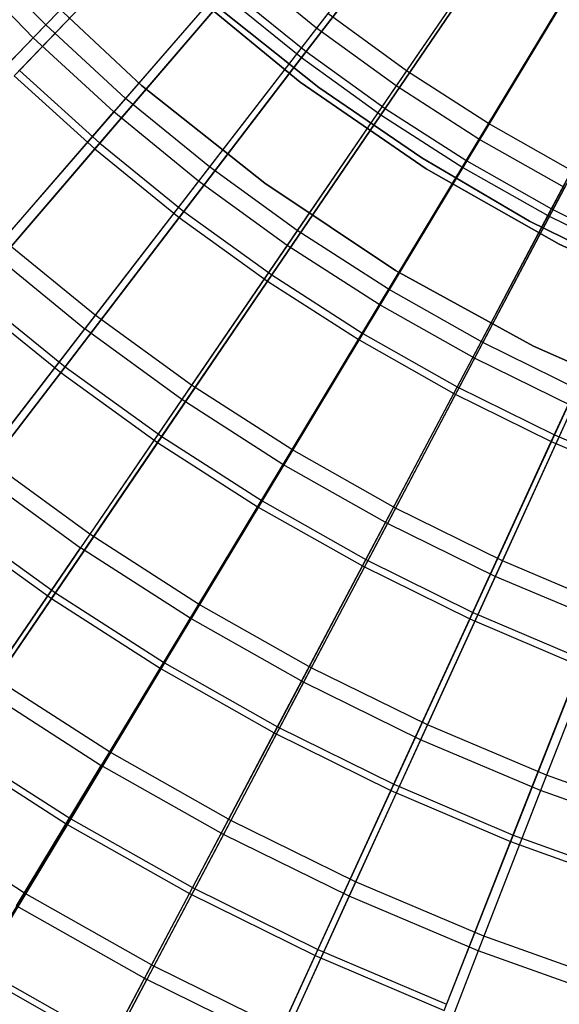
# Model space of a CAD drawing. Extents: x 0.1 to 12.1, y -6 to 6.
# Tile 43 of 256: x 4.1 to 4.9, y -3.4 to -2. Entities that reach past the tile are written whole.
import ezdxf

# ---------------------------------------------------------------- set-up
doc = ezdxf.new("R2010")
doc.units = 0
doc.header["$LTSCALE"] = 2.54
doc.layers.get('0').update_dxf_attribs({"linetype": 'CONTINUOUS'})

# ---------------------------------------------------------------- blocks, each defined once
blk = doc.blocks.new('DROPS_COLOR_B-11195_STL')
at = {"color": 0}
for p, q in [((4.6973, -1.7671, 13.0318), (4.5195, -1.9977, 12.8848)), ((4.6973, -1.7671, 13.0318), (4.5195, -1.9977, 12.8848)), ((4.3206, -1.7898, 2.4874), (4.123, -1.9931, 2.6488)), ((4.3206, -1.7898, 2.4874), (4.123, -1.9931, 2.6488)), ((4.1048, -2.0118, 12.722), (4.3018, -1.8091, 12.8848)), ((4.1048, -2.0118, 12.722), (4.3018, -1.8091, 12.8848)), ((4.816, -1.8192, 2.3419), (4.6513, -2.0602, 2.4874)), ((4.816, -1.8192, 2.3419), (4.6513, -2.0602, 2.4874)), ((4.8004, -1.842, 13.0318), (4.6361, -2.0824, 12.8848)), ((4.8004, -1.842, 13.0318), (4.6361, -2.0824, 12.8848)), ((4.123, -1.9931, 2.6488), (4.0124, -1.8793, 2.6488)), ((4.123, -1.9931, 2.6488), (4.0124, -1.8793, 2.6488)), ((4.4256, -1.8862, 2.4874), (4.2399, -2.1005, 2.6488)), ((4.4256, -1.8862, 2.4874), (4.2399, -2.1005, 2.6488)), ((4.9219, -1.8873, 2.3419), (4.7712, -2.1373, 2.4874)), ((4.9219, -1.8873, 2.3419), (4.7712, -2.1373, 2.4874)), ((4.1048, -2.0118, 12.722), (3.9932, -1.8969, 12.722)), ((4.1048, -2.0118, 12.722), (3.9932, -1.8969, 12.722)), ((4.408, -1.9065, 12.8848), (4.2229, -2.1201, 12.722)), ((4.408, -1.9065, 12.8848), (4.2229, -2.1201, 12.722)), ((4.5195, -1.9977, 12.8848), (4.408, -1.9065, 12.8848)), ((4.5195, -1.9977, 12.8848), (4.408, -1.9065, 12.8848)), ((4.9077, -1.9109, 13.0318), (4.7573, -2.1603, 12.8848)), ((4.9077, -1.9109, 13.0318), (4.7573, -2.1603, 12.8848)), ((4.0952, -1.9241, 171.7), (4.2631, -2.0817, 171.7)), ((4.2631, -2.0817, 164.1), (4.0952, -1.9241, 164.1)), ((4.0952, -1.9241, 171.7), (4.2631, -2.0817, 171.7)), ((4.2631, -2.0817, 164.1), (4.0952, -1.9241, 164.1)), ((4.4958, -2.0768, 171.7), (4.323, -1.9347, 171.7)), ((4.323, -1.9347, 164.1), (4.4958, -2.0768, 164.1)), ((4.323, -1.9347, 164.1), (4.4958, -2.0768, 164.1)), ((4.4958, -2.0768, 171.7), (4.323, -1.9347, 171.7)), ((4.3797, -1.9709, 164.4), (4.5229, -2.0846, 164.4)), ((4.5229, -2.0846, 164.3), (4.3797, -1.9709, 164.3)), ((4.3797, -1.9709, 164.4), (4.5229, -2.0846, 164.4)), ((4.5229, -2.0846, 164.3), (4.3797, -1.9709, 164.3)), ((4.5359, -1.9764, 2.4874), (4.3628, -2.2009, 2.6488)), ((4.5359, -1.9764, 2.4874), (4.3628, -2.2009, 2.6488)), ((4.6513, -2.0602, 2.4874), (4.5359, -1.9764, 2.4874)), ((4.6513, -2.0602, 2.4874), (4.5359, -1.9764, 2.4874)), ((4.123, -1.9931, 2.6488), (3.932, -2.1897, 2.8256)), ((4.123, -1.9931, 2.6488), (3.932, -2.1897, 2.8256)), ((4.2399, -2.1005, 2.6488), (4.123, -1.9931, 2.6488)), ((4.2399, -2.1005, 2.6488), (4.123, -1.9931, 2.6488)), ((4.5195, -1.9977, 12.8848), (4.3469, -2.2216, 12.722)), ((4.5195, -1.9977, 12.8848), (4.3469, -2.2216, 12.722)), ((4.6361, -2.0824, 12.8848), (4.5195, -1.9977, 12.8848)), ((4.6361, -2.0824, 12.8848), (4.5195, -1.9977, 12.8848)), ((4.1048, -2.0118, 12.722), (3.9144, -2.2077, 12.5437)), ((4.1048, -2.0118, 12.722), (3.9144, -2.2077, 12.5437)), ((4.1048, -2.0118, 12.722), (4.2229, -2.1201, 12.722)), ((4.1048, -2.0118, 12.722), (4.2229, -2.1201, 12.722)), ((4.6513, -2.0602, 2.4874), (4.4912, -2.2942, 2.6488)), ((4.6513, -2.0602, 2.4874), (4.4912, -2.2942, 2.6488)), ((4.7712, -2.1373, 2.4874), (4.6513, -2.0602, 2.4874)), ((4.7712, -2.1373, 2.4874), (4.6513, -2.0602, 2.4874)), ((4.2631, -2.0817, 171.7), (4.4436, -2.2248, 171.7)), ((4.4436, -2.2248, 164.1), (4.2631, -2.0817, 164.1)), ((4.2631, -2.0817, 171.7), (4.4436, -2.2248, 171.7)), ((4.2631, -2.0817, 171.7), (4.2631, -2.0817, 164.1)), ((4.4436, -2.2248, 164.1), (4.2631, -2.0817, 164.1)), ((4.2631, -2.0817, 171.7), (4.2631, -2.0817, 164.1)), ((4.6361, -2.0824, 12.8848), (4.4765, -2.3157, 12.722)), ((4.6361, -2.0824, 12.8848), (4.4765, -2.3157, 12.722)), ((4.6801, -2.2036, 171.7), (4.4958, -2.0768, 171.7)), ((4.4958, -2.0768, 164.1), (4.6801, -2.2036, 164.1)), ((4.4958, -2.0768, 164.1), (4.6801, -2.2036, 164.1)), ((4.4958, -2.0768, 164.1), (4.4958, -2.0768, 171.7)), ((4.6801, -2.2036, 171.7), (4.4958, -2.0768, 171.7)), ((4.4958, -2.0768, 164.1), (4.4958, -2.0768, 171.7)), ((4.5229, -2.0846, 164.4), (4.6738, -2.1878, 164.4)), ((4.6738, -2.1878, 164.3), (4.5229, -2.0846, 164.3)), ((4.5229, -2.0846, 164.4), (4.6738, -2.1878, 164.4)), ((4.5229, -2.0846, 164.4), (4.5229, -2.0846, 164.3)), ((4.6738, -2.1878, 164.3), (4.5229, -2.0846, 164.3)), ((4.5229, -2.0846, 164.4), (4.5229, -2.0846, 164.3)), ((4.7573, -2.1603, 12.8848), (4.6361, -2.0824, 12.8848)), ((4.7573, -2.1603, 12.8848), (4.6361, -2.0824, 12.8848)), ((4.2399, -2.1005, 2.6488), (4.0604, -2.3076, 2.8256)), ((4.2399, -2.1005, 2.6488), (4.0604, -2.3076, 2.8256)), ((4.3628, -2.2009, 2.6488), (4.2399, -2.1005, 2.6488)), ((4.3628, -2.2009, 2.6488), (4.2399, -2.1005, 2.6488)), ((4.044, -2.3266, 12.5437), (4.2229, -2.1201, 12.722)), ((4.044, -2.3266, 12.5437), (4.2229, -2.1201, 12.722)), ((4.3469, -2.2216, 12.722), (4.2229, -2.1201, 12.722)), ((4.3469, -2.2216, 12.722), (4.2229, -2.1201, 12.722)), ((4.7712, -2.1373, 2.4874), (4.6248, -2.38, 2.6488)), ((4.7712, -2.1373, 2.4874), (4.6248, -2.38, 2.6488)), ((4.8953, -2.2074, 2.4874), (4.7712, -2.1373, 2.4874)), ((4.8953, -2.2074, 2.4874), (4.7712, -2.1373, 2.4874)), ((4.7573, -2.1603, 12.8848), (4.6113, -2.4024, 12.722)), ((4.7573, -2.1603, 12.8848), (4.6113, -2.4024, 12.722)), ((4.8827, -2.2312, 12.8848), (4.7573, -2.1603, 12.8848)), ((4.8827, -2.2312, 12.8848), (4.7573, -2.1603, 12.8848)), ((4.6738, -2.1878, 164.4), (4.8315, -2.2801, 164.4)), ((4.8315, -2.2801, 164.3), (4.6738, -2.1878, 164.3)), ((4.6738, -2.1878, 164.4), (4.8315, -2.2801, 164.4)), ((4.6738, -2.1878, 164.4), (4.6738, -2.1878, 164.3)), ((4.8315, -2.2801, 164.3), (4.6738, -2.1878, 164.3)), ((4.6738, -2.1878, 164.4), (4.6738, -2.1878, 164.3)), ((4.3628, -2.2009, 2.6488), (4.1954, -2.418, 2.8256)), ((4.3628, -2.2009, 2.6488), (4.1954, -2.418, 2.8256)), ((4.4912, -2.2942, 2.6488), (4.3628, -2.2009, 2.6488)), ((4.4912, -2.2942, 2.6488), (4.3628, -2.2009, 2.6488)), ((4.8746, -2.3141, 171.7), (4.6801, -2.2036, 171.7)), ((4.6801, -2.2036, 164.1), (4.8746, -2.3141, 164.1)), ((4.6801, -2.2036, 164.1), (4.8746, -2.3141, 164.1)), ((4.6801, -2.2036, 164.1), (4.6801, -2.2036, 171.7)), ((4.8746, -2.3141, 171.7), (4.6801, -2.2036, 171.7)), ((4.6801, -2.2036, 164.1), (4.6801, -2.2036, 171.7)), ((4.8953, -2.2074, 2.4874), (4.763, -2.4581, 2.6488)), ((4.8953, -2.2074, 2.4874), (4.763, -2.4581, 2.6488)), ((4.3469, -2.2216, 12.722), (4.1801, -2.4379, 12.5437)), ((4.3469, -2.2216, 12.722), (4.1801, -2.4379, 12.5437)), ((4.4765, -2.3157, 12.722), (4.3469, -2.2216, 12.722)), ((4.4765, -2.3157, 12.722), (4.3469, -2.2216, 12.722)), ((4.4436, -2.2248, 171.7), (4.6354, -2.3523, 171.7)), ((4.6354, -2.3523, 164.1), (4.4436, -2.2248, 164.1)), ((4.4436, -2.2248, 171.7), (4.6354, -2.3523, 171.7)), ((4.4436, -2.2248, 171.7), (4.4436, -2.2248, 164.1)), ((4.6354, -2.3523, 164.1), (4.4436, -2.2248, 164.1)), ((4.4436, -2.2248, 171.7), (4.4436, -2.2248, 164.1)), ((4.8827, -2.2312, 12.8848), (4.7508, -2.4811, 12.722)), ((4.8827, -2.2312, 12.8848), (4.7508, -2.4811, 12.722)), ((4.8315, -2.2801, 164.4), (4.9954, -2.3611, 164.4)), ((4.9954, -2.3611, 164.3), (4.8315, -2.2801, 164.3)), ((4.8315, -2.2801, 164.4), (4.9954, -2.3611, 164.4)), ((4.8315, -2.2801, 164.4), (4.8315, -2.2801, 164.3)), ((4.9954, -2.3611, 164.3), (4.8315, -2.2801, 164.3)), ((4.8315, -2.2801, 164.4), (4.8315, -2.2801, 164.3)), ((4.4912, -2.2942, 2.6488), (4.3365, -2.5205, 2.8256)), ((4.4912, -2.2942, 2.6488), (4.3365, -2.5205, 2.8256)), ((4.6248, -2.38, 2.6488), (4.4912, -2.2942, 2.6488)), ((4.6248, -2.38, 2.6488), (4.4912, -2.2942, 2.6488)), ((4.1954, -2.418, 2.8256), (4.0604, -2.3076, 2.8256)), ((4.1954, -2.418, 2.8256), (4.0604, -2.3076, 2.8256)), ((4.4765, -2.3157, 12.722), (4.3223, -2.5413, 12.5437)), ((4.4765, -2.3157, 12.722), (4.3223, -2.5413, 12.5437)), ((4.6113, -2.4024, 12.722), (4.4765, -2.3157, 12.722)), ((4.6113, -2.4024, 12.722), (4.4765, -2.3157, 12.722)), ((5.078, -2.4074, 171.7), (4.8746, -2.3141, 171.7)), ((4.8746, -2.3141, 164.1), (5.078, -2.4074, 164.1)), ((4.8746, -2.3141, 164.1), (5.078, -2.4074, 164.1)), ((4.8746, -2.3141, 164.1), (4.8746, -2.3141, 171.7)), ((5.078, -2.4074, 171.7), (4.8746, -2.3141, 171.7)), ((4.8746, -2.3141, 164.1), (4.8746, -2.3141, 171.7)), ((4.044, -2.3266, 12.5437), (4.1801, -2.4379, 12.5437)), ((4.044, -2.3266, 12.5437), (4.1801, -2.4379, 12.5437)), ((4.6354, -2.3523, 171.7), (4.8373, -2.4632, 171.7)), ((4.8373, -2.4632, 164.1), (4.6354, -2.3523, 164.1)), ((4.6354, -2.3523, 171.7), (4.8373, -2.4632, 171.7)), ((4.6354, -2.3523, 171.7), (4.6354, -2.3523, 164.1)), ((4.8373, -2.4632, 164.1), (4.6354, -2.3523, 164.1)), ((4.6354, -2.3523, 171.7), (4.6354, -2.3523, 164.1)), ((4.6248, -2.38, 2.6488), (4.4832, -2.6148, 2.8256)), ((4.6248, -2.38, 2.6488), (4.4832, -2.6148, 2.8256)), ((4.763, -2.4581, 2.6488), (4.6248, -2.38, 2.6488)), ((4.763, -2.4581, 2.6488), (4.6248, -2.38, 2.6488)), ((4.6113, -2.4024, 12.722), (4.4702, -2.6363, 12.5437)), ((4.6113, -2.4024, 12.722), (4.4702, -2.6363, 12.5437)), ((4.7508, -2.4811, 12.722), (4.6113, -2.4024, 12.722)), ((4.7508, -2.4811, 12.722), (4.6113, -2.4024, 12.722)), ((4.1954, -2.418, 2.8256), (4.0343, -2.627, 3.0173)), ((4.1954, -2.418, 2.8256), (4.0343, -2.627, 3.0173)), ((4.3365, -2.5205, 2.8256), (4.1954, -2.418, 2.8256)), ((4.3365, -2.5205, 2.8256), (4.1954, -2.418, 2.8256)), ((4.0195, -2.6461, 12.3507), (4.1801, -2.4379, 12.5437)), ((4.0195, -2.6461, 12.3507), (4.1801, -2.4379, 12.5437)), ((4.3223, -2.5413, 12.5437), (4.1801, -2.4379, 12.5437)), ((4.3223, -2.5413, 12.5437), (4.1801, -2.4379, 12.5437)), ((4.763, -2.4581, 2.6488), (4.6351, -2.7005, 2.8256)), ((4.763, -2.4581, 2.6488), (4.6351, -2.7005, 2.8256)), ((4.9054, -2.5281, 2.6488), (4.763, -2.4581, 2.6488)), ((4.9054, -2.5281, 2.6488), (4.763, -2.4581, 2.6488)), ((4.8373, -2.4632, 171.7), (5.0477, -2.5569, 171.7)), ((5.0477, -2.5569, 164.1), (4.8373, -2.4632, 164.1)), ((4.8373, -2.4632, 171.7), (5.0477, -2.5569, 171.7)), ((4.8373, -2.4632, 171.7), (4.8373, -2.4632, 164.1)), ((5.0477, -2.5569, 164.1), (4.8373, -2.4632, 164.1)), ((4.8373, -2.4632, 171.7), (4.8373, -2.4632, 164.1)), ((4.7508, -2.4811, 12.722), (4.6233, -2.7228, 12.5437)), ((4.7508, -2.4811, 12.722), (4.6233, -2.7228, 12.5437)), ((4.8946, -2.5518, 12.722), (4.7508, -2.4811, 12.722)), ((4.8946, -2.5518, 12.722), (4.7508, -2.4811, 12.722)), ((4.3365, -2.5205, 2.8256), (4.1875, -2.7384, 3.0173)), ((4.3365, -2.5205, 2.8256), (4.1875, -2.7384, 3.0173)), ((4.4832, -2.6148, 2.8256), (4.3365, -2.5205, 2.8256)), ((4.4832, -2.6148, 2.8256), (4.3365, -2.5205, 2.8256)), ((4.9054, -2.5281, 2.6488), (4.7916, -2.7775, 2.8256)), ((4.9054, -2.5281, 2.6488), (4.7916, -2.7775, 2.8256)), ((4.3223, -2.5413, 12.5437), (4.1739, -2.7583, 12.3507)), ((4.3223, -2.5413, 12.5437), (4.1739, -2.7583, 12.3507)), ((4.4702, -2.6363, 12.5437), (4.3223, -2.5413, 12.5437)), ((4.4702, -2.6363, 12.5437), (4.3223, -2.5413, 12.5437)), ((4.8946, -2.5518, 12.722), (4.7811, -2.8004, 12.5437)), ((4.8946, -2.5518, 12.722), (4.7811, -2.8004, 12.5437)), ((4.4832, -2.6148, 2.8256), (4.3469, -2.8408, 3.0173)), ((4.4832, -2.6148, 2.8256), (4.3469, -2.8408, 3.0173)), ((4.6351, -2.7005, 2.8256), (4.4832, -2.6148, 2.8256)), ((4.6351, -2.7005, 2.8256), (4.4832, -2.6148, 2.8256)), ((4.1875, -2.7384, 3.0173), (4.0343, -2.627, 3.0173)), ((4.1875, -2.7384, 3.0173), (4.0343, -2.627, 3.0173)), ((4.4702, -2.6363, 12.5437), (4.3345, -2.8615, 12.3507)), ((4.4702, -2.6363, 12.5437), (4.3345, -2.8615, 12.3507)), ((4.6233, -2.7228, 12.5437), (4.4702, -2.6363, 12.5437)), ((4.6233, -2.7228, 12.5437), (4.4702, -2.6363, 12.5437)), ((4.0195, -2.6461, 12.3507), (4.1739, -2.7583, 12.3507)), ((4.0195, -2.6461, 12.3507), (4.1739, -2.7583, 12.3507)), ((4.6351, -2.7005, 2.8256), (4.5119, -2.934, 3.0173)), ((4.6351, -2.7005, 2.8256), (4.5119, -2.934, 3.0173)), ((4.7916, -2.7775, 2.8256), (4.6351, -2.7005, 2.8256)), ((4.7916, -2.7775, 2.8256), (4.6351, -2.7005, 2.8256)), ((4.6233, -2.7228, 12.5437), (4.5006, -2.9553, 12.3507)), ((4.6233, -2.7228, 12.5437), (4.5006, -2.9553, 12.3507)), ((4.7811, -2.8004, 12.5437), (4.6233, -2.7228, 12.5437)), ((4.7811, -2.8004, 12.5437), (4.6233, -2.7228, 12.5437)), ((4.1875, -2.7384, 3.0173), (4.0448, -2.9472, 3.2233)), ((4.1875, -2.7384, 3.0173), (4.0448, -2.9472, 3.2233)), ((4.3469, -2.8408, 3.0173), (4.1875, -2.7384, 3.0173)), ((4.3469, -2.8408, 3.0173), (4.1875, -2.7384, 3.0173)), ((4.0318, -2.9662, 12.1434), (4.1739, -2.7583, 12.3507)), ((4.0318, -2.9662, 12.1434), (4.1739, -2.7583, 12.3507)), ((4.3345, -2.8615, 12.3507), (4.1739, -2.7583, 12.3507)), ((4.3345, -2.8615, 12.3507), (4.1739, -2.7583, 12.3507)), ((4.7916, -2.7775, 2.8256), (4.6819, -3.0176, 3.0173)), ((4.7916, -2.7775, 2.8256), (4.6819, -3.0176, 3.0173)), ((4.9522, -2.8454, 2.8256), (4.7916, -2.7775, 2.8256)), ((4.9522, -2.8454, 2.8256), (4.7916, -2.7775, 2.8256)), ((4.7811, -2.8004, 12.5437), (4.6719, -3.0395, 12.3507)), ((4.7811, -2.8004, 12.5437), (4.6719, -3.0395, 12.3507)), ((4.9431, -2.8688, 12.5437), (4.7811, -2.8004, 12.5437)), ((4.9431, -2.8688, 12.5437), (4.7811, -2.8004, 12.5437)), ((4.3469, -2.8408, 3.0173), (4.2163, -3.0574, 3.2233)), ((4.3469, -2.8408, 3.0173), (4.2163, -3.0574, 3.2233)), ((4.5119, -2.934, 3.0173), (4.3469, -2.8408, 3.0173)), ((4.5119, -2.934, 3.0173), (4.3469, -2.8408, 3.0173)), ((4.9522, -2.8454, 2.8256), (4.8564, -3.0913, 3.0173)), ((4.9522, -2.8454, 2.8256), (4.8564, -3.0913, 3.0173)), ((4.3345, -2.8615, 12.3507), (4.2044, -3.0772, 12.1434)), ((4.3345, -2.8615, 12.3507), (4.2044, -3.0772, 12.1434)), ((4.5006, -2.9553, 12.3507), (4.3345, -2.8615, 12.3507)), ((4.5006, -2.9553, 12.3507), (4.3345, -2.8615, 12.3507)), ((4.9431, -2.8688, 12.5437), (4.8477, -3.1138, 12.3507)), ((4.9431, -2.8688, 12.5437), (4.8477, -3.1138, 12.3507)), ((4.5119, -2.934, 3.0173), (4.3939, -3.1577, 3.2233)), ((4.5119, -2.934, 3.0173), (4.3939, -3.1577, 3.2233)), ((4.6819, -3.0176, 3.0173), (4.5119, -2.934, 3.0173)), ((4.6819, -3.0176, 3.0173), (4.5119, -2.934, 3.0173)), ((4.2163, -3.0574, 3.2233), (4.0448, -2.9472, 3.2233)), ((4.2163, -3.0574, 3.2233), (4.0448, -2.9472, 3.2233)), ((4.0318, -2.9662, 12.1434), (4.2044, -3.0772, 12.1434)), ((4.0318, -2.9662, 12.1434), (4.2044, -3.0772, 12.1434)), ((4.5006, -2.9553, 12.3507), (4.3831, -3.1781, 12.1434)), ((4.5006, -2.9553, 12.3507), (4.3831, -3.1781, 12.1434)), ((4.6719, -3.0395, 12.3507), (4.5006, -2.9553, 12.3507)), ((4.6719, -3.0395, 12.3507), (4.5006, -2.9553, 12.3507)), ((4.6819, -3.0176, 3.0173), (4.5768, -3.2476, 3.2233)), ((4.6819, -3.0176, 3.0173), (4.5768, -3.2476, 3.2233)), ((4.8564, -3.0913, 3.0173), (4.6819, -3.0176, 3.0173)), ((4.8564, -3.0913, 3.0173), (4.6819, -3.0176, 3.0173)), ((4.6719, -3.0395, 12.3507), (4.5673, -3.2686, 12.1434)), ((4.6719, -3.0395, 12.3507), (4.5673, -3.2686, 12.1434)), ((4.8477, -3.1138, 12.3507), (4.6719, -3.0395, 12.3507)), ((4.8477, -3.1138, 12.3507), (4.6719, -3.0395, 12.3507)), ((4.2163, -3.0574, 3.2233), (4.0918, -3.2639, 3.443)), ((4.2163, -3.0574, 3.2233), (4.0918, -3.2639, 3.443)), ((4.3939, -3.1577, 3.2233), (4.2163, -3.0574, 3.2233)), ((4.3939, -3.1577, 3.2233), (4.2163, -3.0574, 3.2233)), ((4.0804, -3.2827, 11.9225), (4.2044, -3.0772, 12.1434)), ((4.0804, -3.2827, 11.9225), (4.2044, -3.0772, 12.1434)), ((4.3831, -3.1781, 12.1434), (4.2044, -3.0772, 12.1434)), ((4.3831, -3.1781, 12.1434), (4.2044, -3.0772, 12.1434)), ((4.8564, -3.0913, 3.0173), (4.7647, -3.327, 3.2233)), ((4.8564, -3.0913, 3.0173), (4.7647, -3.327, 3.2233)), ((5.0349, -3.155, 3.0173), (4.8564, -3.0913, 3.0173)), ((5.0349, -3.155, 3.0173), (4.8564, -3.0913, 3.0173)), ((4.8477, -3.1138, 12.3507), (4.7563, -3.3485, 12.1434)), ((4.8477, -3.1138, 12.3507), (4.7563, -3.3485, 12.1434)), ((5.0274, -3.178, 12.3507), (4.8477, -3.1138, 12.3507)), ((5.0274, -3.178, 12.3507), (4.8477, -3.1138, 12.3507)), ((4.0918, -3.2639, 3.443), (3.9087, -3.1462, 3.443)), ((4.0918, -3.2639, 3.443), (3.9087, -3.1462, 3.443)), ((4.3939, -3.1577, 3.2233), (4.2813, -3.371, 3.443)), ((4.3939, -3.1577, 3.2233), (4.2813, -3.371, 3.443)), ((4.5768, -3.2476, 3.2233), (4.3939, -3.1577, 3.2233)), ((4.5768, -3.2476, 3.2233), (4.3939, -3.1577, 3.2233)), ((4.3831, -3.1781, 12.1434), (4.2711, -3.3904, 11.9225)), ((4.3831, -3.1781, 12.1434), (4.2711, -3.3904, 11.9225)), ((4.5673, -3.2686, 12.1434), (4.3831, -3.1781, 12.1434)), ((4.5673, -3.2686, 12.1434), (4.3831, -3.1781, 12.1434)), ((4.5768, -3.2476, 3.2233), (4.4767, -3.467, 3.443)), ((4.5768, -3.2476, 3.2233), (4.4767, -3.467, 3.443)), ((4.7647, -3.327, 3.2233), (4.5768, -3.2476, 3.2233)), ((4.7647, -3.327, 3.2233), (4.5768, -3.2476, 3.2233)), ((4.0918, -3.2639, 3.443), (3.9737, -3.4597, 3.6756)), ((4.0918, -3.2639, 3.443), (3.9737, -3.4597, 3.6756)), ((4.2813, -3.371, 3.443), (4.0918, -3.2639, 3.443)), ((4.2813, -3.371, 3.443), (4.0918, -3.2639, 3.443)), ((4.5673, -3.2686, 12.1434), (4.4676, -3.487, 11.9225)), ((4.5673, -3.2686, 12.1434), (4.4676, -3.487, 11.9225)), ((4.7563, -3.3485, 12.1434), (4.5673, -3.2686, 12.1434)), ((4.7563, -3.3485, 12.1434), (4.5673, -3.2686, 12.1434)), ((4.0804, -3.2827, 11.9225), (4.2711, -3.3904, 11.9225)), ((4.0804, -3.2827, 11.9225), (4.2711, -3.3904, 11.9225)), ((4.7647, -3.327, 3.2233), (4.6772, -3.5518, 3.443)), ((4.7647, -3.327, 3.2233), (4.6772, -3.5518, 3.443)), ((4.9567, -3.3955, 3.2233), (4.7647, -3.327, 3.2233)), ((4.9567, -3.3955, 3.2233), (4.7647, -3.327, 3.2233)), ((4.7563, -3.3485, 12.1434), (4.6692, -3.5722, 11.9225)), ((4.7563, -3.3485, 12.1434), (4.6692, -3.5722, 11.9225)), ((4.9496, -3.4175, 12.1434), (4.7563, -3.3485, 12.1434)), ((4.9496, -3.4175, 12.1434), (4.7563, -3.3485, 12.1434)), ((4.2813, -3.371, 3.443), (4.1746, -3.5732, 3.6756)), ((4.2813, -3.371, 3.443), (4.1746, -3.5732, 3.6756)), ((4.4767, -3.467, 3.443), (4.2813, -3.371, 3.443)), ((4.4767, -3.467, 3.443), (4.2813, -3.371, 3.443)), ((4.1649, -3.5915, 11.6886), (4.2711, -3.3904, 11.9225)), ((4.1649, -3.5915, 11.6886), (4.2711, -3.3904, 11.9225)), ((4.4676, -3.487, 11.9225), (4.2711, -3.3904, 11.9225)), ((4.4676, -3.487, 11.9225), (4.2711, -3.3904, 11.9225))]:
    blk.add_line(p, q, dxfattribs=at)
blk = doc.blocks.new('GROUP_1')
at = {"color": 0}
for p, q in [((4.4377, 3.9564, 11.4216), (4.6215, 4.1965, 11.5549)), ((4.4377, 3.9564, 11.4216), (4.6215, 4.1965, 11.5549)), ((4.6284, 4.2056, 0.4405), (4.4445, 3.9652, 0.5731)), ((4.6284, 4.2056, 0.4405), (4.4445, 3.9652, 0.5731)), ((4.0169, 3.9298, 11.2719), (4.2208, 4.1424, 11.4216)), ((4.0169, 3.9298, 11.2719), (4.2208, 4.1424, 11.4216)), ((4.2286, 4.1504, 0.5731), (4.0245, 3.9376, 0.7222)), ((4.2286, 4.1504, 0.5731), (4.0245, 3.9376, 0.7222)), ((4.5535, 3.8727, 11.4216), (4.7237, 4.1226, 11.5549)), ((4.5535, 3.8727, 11.4216), (4.7237, 4.1226, 11.5549)), ((4.7301, 4.1321, 0.4405), (4.5598, 3.8819, 0.5731)), ((4.7301, 4.1321, 0.4405), (4.5598, 3.8819, 0.5731)), ((4.334, 4.0548, 0.5731), (4.142, 3.831, 0.7222)), ((4.334, 4.0548, 0.5731), (4.142, 3.831, 0.7222)), ((4.334, 4.0548, 0.5731), (4.4445, 3.9652, 0.5731)), ((4.334, 4.0548, 0.5731), (4.4445, 3.9652, 0.5731)), ((4.6738, 3.7956, 11.4216), (4.8298, 4.0546, 11.5549)), ((4.6738, 3.7956, 11.4216), (4.8298, 4.0546, 11.5549)), ((4.8358, 4.0644, 0.4405), (4.6796, 3.8052, 0.5731)), ((4.8358, 4.0644, 0.4405), (4.6796, 3.8052, 0.5731)), ((4.1349, 3.8228, 11.2719), (4.3267, 4.0464, 11.4216)), ((4.1349, 3.8228, 11.2719), (4.3267, 4.0464, 11.4216)), ((4.3267, 4.0464, 11.4216), (4.4377, 3.9564, 11.4216)), ((4.3267, 4.0464, 11.4216), (4.4377, 3.9564, 11.4216)), ((4.945, 4.0027, 0.4405), (4.8035, 3.7352, 0.5731)), ((4.945, 4.0027, 0.4405), (4.8035, 3.7352, 0.5731)), ((4.7982, 3.7253, 11.4216), (4.9396, 3.9926, 11.5549)), ((4.7982, 3.7253, 11.4216), (4.9396, 3.9926, 11.5549)), ((4.4445, 3.9652, 0.5731), (4.2652, 3.7311, 0.7222)), ((4.4445, 3.9652, 0.5731), (4.2652, 3.7311, 0.7222)), ((4.4445, 3.9652, 0.5731), (4.5598, 3.8819, 0.5731)), ((4.4445, 3.9652, 0.5731), (4.5598, 3.8819, 0.5731)), ((4.2586, 3.7225, 11.2719), (4.4377, 3.9564, 11.4216)), ((4.2586, 3.7225, 11.2719), (4.4377, 3.9564, 11.4216)), ((4.4377, 3.9564, 11.4216), (4.5535, 3.8727, 11.4216)), ((4.4377, 3.9564, 11.4216), (4.5535, 3.8727, 11.4216)), ((4.0245, 3.9376, 0.7222), (4.142, 3.831, 0.7222)), ((4.0245, 3.9376, 0.7222), (4.142, 3.831, 0.7222)), ((4.0169, 3.9298, 11.2719), (4.1349, 3.8228, 11.2719)), ((4.0169, 3.9298, 11.2719), (4.1349, 3.8228, 11.2719)), ((4.5598, 3.8819, 0.5731), (4.3939, 3.6382, 0.7222)), ((4.5598, 3.8819, 0.5731), (4.3939, 3.6382, 0.7222)), ((4.5598, 3.8819, 0.5731), (4.6796, 3.8052, 0.5731)), ((4.5598, 3.8819, 0.5731), (4.6796, 3.8052, 0.5731)), ((4.3877, 3.6292, 11.2719), (4.5535, 3.8727, 11.4216)), ((4.3877, 3.6292, 11.2719), (4.5535, 3.8727, 11.4216)), ((4.5535, 3.8727, 11.4216), (4.6738, 3.7956, 11.4216)), ((4.5535, 3.8727, 11.4216), (4.6738, 3.7956, 11.4216)), ((3.9488, 3.6058, 11.1062), (4.1349, 3.8228, 11.2719)), ((3.9488, 3.6058, 11.1062), (4.1349, 3.8228, 11.2719)), ((4.142, 3.831, 0.7222), (3.9556, 3.6138, 0.8873)), ((4.142, 3.831, 0.7222), (3.9556, 3.6138, 0.8873)), ((4.1349, 3.8228, 11.2719), (4.2586, 3.7225, 11.2719)), ((4.1349, 3.8228, 11.2719), (4.2586, 3.7225, 11.2719)), ((4.142, 3.831, 0.7222), (4.2652, 3.7311, 0.7222)), ((4.142, 3.831, 0.7222), (4.2652, 3.7311, 0.7222)), ((4.5218, 3.5433, 11.2719), (4.6738, 3.7956, 11.4216)), ((4.5218, 3.5433, 11.2719), (4.6738, 3.7956, 11.4216)), ((4.6796, 3.8052, 0.5731), (4.5275, 3.5526, 0.7222)), ((4.6796, 3.8052, 0.5731), (4.5275, 3.5526, 0.7222)), ((4.6738, 3.7956, 11.4216), (4.7982, 3.7253, 11.4216)), ((4.6738, 3.7956, 11.4216), (4.7982, 3.7253, 11.4216)), ((4.6796, 3.8052, 0.5731), (4.8035, 3.7352, 0.5731)), ((4.6796, 3.8052, 0.5731), (4.8035, 3.7352, 0.5731)), ((4.8035, 3.7352, 0.5731), (4.6656, 3.4745, 0.7222)), ((4.8035, 3.7352, 0.5731), (4.6656, 3.4745, 0.7222)), ((4.8035, 3.7352, 0.5731), (4.931, 3.6722, 0.5731)), ((4.8035, 3.7352, 0.5731), (4.931, 3.6722, 0.5731)), ((4.0849, 3.4955, 11.1062), (4.2586, 3.7225, 11.2719)), ((4.0849, 3.4955, 11.1062), (4.2586, 3.7225, 11.2719)), ((4.2652, 3.7311, 0.7222), (4.0913, 3.5038, 0.8873)), ((4.2652, 3.7311, 0.7222), (4.0913, 3.5038, 0.8873)), ((4.2586, 3.7225, 11.2719), (4.3877, 3.6292, 11.2719)), ((4.2586, 3.7225, 11.2719), (4.3877, 3.6292, 11.2719)), ((4.2652, 3.7311, 0.7222), (4.3939, 3.6382, 0.7222)), ((4.2652, 3.7311, 0.7222), (4.3939, 3.6382, 0.7222)), ((4.6605, 3.4649, 11.2719), (4.7982, 3.7253, 11.4216)), ((4.6605, 3.4649, 11.2719), (4.7982, 3.7253, 11.4216)), ((4.7982, 3.7253, 11.4216), (4.9264, 3.662, 11.4216)), ((4.7982, 3.7253, 11.4216), (4.9264, 3.662, 11.4216)), ((4.8033, 3.3944, 11.2719), (4.9264, 3.662, 11.4216)), ((4.8033, 3.3944, 11.2719), (4.9264, 3.662, 11.4216)), ((4.931, 3.6722, 0.5731), (4.8079, 3.4043, 0.7222)), ((4.931, 3.6722, 0.5731), (4.8079, 3.4043, 0.7222)), ((4.3939, 3.6382, 0.7222), (4.2328, 3.4016, 0.8873)), ((4.3939, 3.6382, 0.7222), (4.2328, 3.4016, 0.8873)), ((4.3939, 3.6382, 0.7222), (4.5275, 3.5526, 0.7222)), ((4.3939, 3.6382, 0.7222), (4.5275, 3.5526, 0.7222)), ((4.2269, 3.3929, 11.1062), (4.3877, 3.6292, 11.2719)), ((4.2269, 3.3929, 11.1062), (4.3877, 3.6292, 11.2719)), ((4.3877, 3.6292, 11.2719), (4.5218, 3.5433, 11.2719)), ((4.3877, 3.6292, 11.2719), (4.5218, 3.5433, 11.2719)), ((3.9488, 3.6058, 11.1062), (4.0849, 3.4955, 11.1062)), ((3.9488, 3.6058, 11.1062), (4.0849, 3.4955, 11.1062)), ((3.9556, 3.6138, 0.8873), (4.0913, 3.5038, 0.8873)), ((3.9556, 3.6138, 0.8873), (4.0913, 3.5038, 0.8873)), ((4.5275, 3.5526, 0.7222), (4.3798, 3.3074, 0.8873)), ((4.5275, 3.5526, 0.7222), (4.3798, 3.3074, 0.8873)), ((4.5275, 3.5526, 0.7222), (4.6656, 3.4745, 0.7222)), ((4.5275, 3.5526, 0.7222), (4.6656, 3.4745, 0.7222)), ((4.3743, 3.2984, 11.1062), (4.5218, 3.5433, 11.2719)), ((4.3743, 3.2984, 11.1062), (4.5218, 3.5433, 11.2719)), ((4.5218, 3.5433, 11.2719), (4.6605, 3.4649, 11.2719)), ((4.5218, 3.5433, 11.2719), (4.6605, 3.4649, 11.2719)), ((4.0913, 3.5038, 0.8873), (3.9231, 3.2841, 1.068)), ((4.0913, 3.5038, 0.8873), (3.9231, 3.2841, 1.068)), ((4.0913, 3.5038, 0.8873), (4.2328, 3.4016, 0.8873)), ((4.0913, 3.5038, 0.8873), (4.2328, 3.4016, 0.8873)), ((3.9169, 3.276, 10.925), (4.0849, 3.4955, 11.1062)), ((3.9169, 3.276, 10.925), (4.0849, 3.4955, 11.1062)), ((4.0849, 3.4955, 11.1062), (4.2269, 3.3929, 11.1062)), ((4.0849, 3.4955, 11.1062), (4.2269, 3.3929, 11.1062)), ((4.6656, 3.4745, 0.7222), (4.5318, 3.2215, 0.8873)), ((4.6656, 3.4745, 0.7222), (4.5318, 3.2215, 0.8873)), ((4.6656, 3.4745, 0.7222), (4.8079, 3.4043, 0.7222)), ((4.6656, 3.4745, 0.7222), (4.8079, 3.4043, 0.7222)), ((4.5268, 3.2122, 11.1062), (4.6605, 3.4649, 11.2719)), ((4.5268, 3.2122, 11.1062), (4.6605, 3.4649, 11.2719)), ((4.6605, 3.4649, 11.2719), (4.8033, 3.3944, 11.2719)), ((4.6605, 3.4649, 11.2719), (4.8033, 3.3944, 11.2719)), ((4.8079, 3.4043, 0.7222), (4.6883, 3.1442, 0.8873)), ((4.8079, 3.4043, 0.7222), (4.6883, 3.1442, 0.8873)), ((4.8079, 3.4043, 0.7222), (4.9538, 3.342, 0.7222)), ((4.8079, 3.4043, 0.7222), (4.9538, 3.342, 0.7222)), ((4.0714, 3.1645, 10.925), (4.2269, 3.3929, 11.1062)), ((4.0714, 3.1645, 10.925), (4.2269, 3.3929, 11.1062)), ((4.2328, 3.4016, 0.8873), (4.0771, 3.1729, 1.068)), ((4.2328, 3.4016, 0.8873), (4.0771, 3.1729, 1.068)), ((4.2269, 3.3929, 11.1062), (4.3743, 3.2984, 11.1062)), ((4.2269, 3.3929, 11.1062), (4.3743, 3.2984, 11.1062)), ((4.2328, 3.4016, 0.8873), (4.3798, 3.3074, 0.8873)), ((4.2328, 3.4016, 0.8873), (4.3798, 3.3074, 0.8873)), ((4.6839, 3.1346, 11.1062), (4.8033, 3.3944, 11.2719)), ((4.6839, 3.1346, 11.1062), (4.8033, 3.3944, 11.2719)), ((4.8033, 3.3944, 11.2719), (4.9498, 3.3319, 11.2719)), ((4.8033, 3.3944, 11.2719), (4.9498, 3.3319, 11.2719)), ((4.3798, 3.3074, 0.8873), (4.237, 3.0704, 1.068)), ((4.3798, 3.3074, 0.8873), (4.237, 3.0704, 1.068)), ((4.3798, 3.3074, 0.8873), (4.5318, 3.2215, 0.8873)), ((4.3798, 3.3074, 0.8873), (4.5318, 3.2215, 0.8873)), ((4.2318, 3.0617, 10.925), (4.3743, 3.2984, 11.1062)), ((4.2318, 3.0617, 10.925), (4.3743, 3.2984, 11.1062)), ((4.3743, 3.2984, 11.1062), (4.5268, 3.2122, 11.1062)), ((4.3743, 3.2984, 11.1062), (4.5268, 3.2122, 11.1062)), ((3.9169, 3.276, 10.925), (4.0714, 3.1645, 10.925)), ((3.9169, 3.276, 10.925), (4.0714, 3.1645, 10.925)), ((3.9231, 3.2841, 1.068), (4.0771, 3.1729, 1.068)), ((3.9231, 3.2841, 1.068), (4.0771, 3.1729, 1.068)), ((4.5318, 3.2215, 0.8873), (4.4024, 2.9769, 1.068)), ((4.5318, 3.2215, 0.8873), (4.4024, 2.9769, 1.068)), ((4.5318, 3.2215, 0.8873), (4.6883, 3.1442, 0.8873)), ((4.5318, 3.2215, 0.8873), (4.6883, 3.1442, 0.8873)), ((4.3976, 2.9679, 10.925), (4.5268, 3.2122, 11.1062)), ((4.3976, 2.9679, 10.925), (4.5268, 3.2122, 11.1062)), ((4.5268, 3.2122, 11.1062), (4.6839, 3.1346, 11.1062)), ((4.5268, 3.2122, 11.1062), (4.6839, 3.1346, 11.1062)), ((4.0771, 3.1729, 1.068), (3.9272, 2.9527, 1.2636)), ((4.0771, 3.1729, 1.068), (3.9272, 2.9527, 1.2636)), ((4.0771, 3.1729, 1.068), (4.237, 3.0704, 1.068)), ((4.0771, 3.1729, 1.068), (4.237, 3.0704, 1.068)), ((3.9217, 2.9447, 10.7288), (4.0714, 3.1645, 10.925)), ((3.9217, 2.9447, 10.7288), (4.0714, 3.1645, 10.925)), ((4.0714, 3.1645, 10.925), (4.2318, 3.0617, 10.925)), ((4.0714, 3.1645, 10.925), (4.2318, 3.0617, 10.925)), ((4.6883, 3.1442, 0.8873), (4.5727, 2.8928, 1.068)), ((4.6883, 3.1442, 0.8873), (4.5727, 2.8928, 1.068)), ((4.6883, 3.1442, 0.8873), (4.8489, 3.0757, 0.8873)), ((4.6883, 3.1442, 0.8873), (4.8489, 3.0757, 0.8873)), ((4.5685, 2.8836, 10.925), (4.6839, 3.1346, 11.1062)), ((4.5685, 2.8836, 10.925), (4.6839, 3.1346, 11.1062)), ((4.6839, 3.1346, 11.1062), (4.845, 3.0659, 11.1062)), ((4.6839, 3.1346, 11.1062), (4.845, 3.0659, 11.1062)), ((4.237, 3.0704, 1.068), (4.0996, 2.8422, 1.2636)), ((4.237, 3.0704, 1.068), (4.0996, 2.8422, 1.2636)), ((4.237, 3.0704, 1.068), (4.4024, 2.9769, 1.068)), ((4.237, 3.0704, 1.068), (4.4024, 2.9769, 1.068)), ((4.8489, 3.0757, 0.8873), (4.7475, 2.8183, 1.068)), ((4.8489, 3.0757, 0.8873), (4.7475, 2.8183, 1.068)), ((4.0946, 2.8339, 10.7288), (4.2318, 3.0617, 10.925)), ((4.0946, 2.8339, 10.7288), (4.2318, 3.0617, 10.925)), ((4.2318, 3.0617, 10.925), (4.3976, 2.9679, 10.925)), ((4.2318, 3.0617, 10.925), (4.3976, 2.9679, 10.925)), ((4.7437, 2.8088, 10.925), (4.845, 3.0659, 11.1062)), ((4.7437, 2.8088, 10.925), (4.845, 3.0659, 11.1062)), ((4.4024, 2.9769, 1.068), (4.2779, 2.7415, 1.2636)), ((4.4024, 2.9769, 1.068), (4.2779, 2.7415, 1.2636)), ((4.4024, 2.9769, 1.068), (4.5727, 2.8928, 1.068)), ((4.4024, 2.9769, 1.068), (4.5727, 2.8928, 1.068)), ((4.2733, 2.7329, 10.7288), (4.3976, 2.9679, 10.925)), ((4.2733, 2.7329, 10.7288), (4.3976, 2.9679, 10.925)), ((4.3976, 2.9679, 10.925), (4.5685, 2.8836, 10.925)), ((4.3976, 2.9679, 10.925), (4.5685, 2.8836, 10.925)), ((3.9217, 2.9447, 10.7288), (4.0946, 2.8339, 10.7288)), ((3.9217, 2.9447, 10.7288), (4.0946, 2.8339, 10.7288)), ((3.9272, 2.9527, 1.2636), (4.0996, 2.8422, 1.2636)), ((3.9272, 2.9527, 1.2636), (4.0996, 2.8422, 1.2636)), ((4.4574, 2.642, 10.7288), (4.5685, 2.8836, 10.925)), ((4.4574, 2.642, 10.7288), (4.5685, 2.8836, 10.925)), ((4.5727, 2.8928, 1.068), (4.4615, 2.6508, 1.2636)), ((4.5727, 2.8928, 1.068), (4.4615, 2.6508, 1.2636)), ((4.5685, 2.8836, 10.925), (4.7437, 2.8088, 10.925)), ((4.5685, 2.8836, 10.925), (4.7437, 2.8088, 10.925)), ((4.5727, 2.8928, 1.068), (4.7475, 2.8183, 1.068)), ((4.5727, 2.8928, 1.068), (4.7475, 2.8183, 1.068)), ((4.0996, 2.8422, 1.2636), (3.9679, 2.6237, 1.4735)), ((4.0996, 2.8422, 1.2636), (3.9679, 2.6237, 1.4735)), ((4.0996, 2.8422, 1.2636), (4.2779, 2.7415, 1.2636)), ((4.0996, 2.8422, 1.2636), (4.2779, 2.7415, 1.2636)), ((3.9631, 2.6157, 10.5184), (4.0946, 2.8339, 10.7288)), ((3.9631, 2.6157, 10.5184), (4.0946, 2.8339, 10.7288)), ((4.0946, 2.8339, 10.7288), (4.2733, 2.7329, 10.7288)), ((4.0946, 2.8339, 10.7288), (4.2733, 2.7329, 10.7288)), ((4.7475, 2.8183, 1.068), (4.6498, 2.5705, 1.2636)), ((4.7475, 2.8183, 1.068), (4.6498, 2.5705, 1.2636)), ((4.7475, 2.8183, 1.068), (4.9261, 2.7536, 1.068)), ((4.7475, 2.8183, 1.068), (4.9261, 2.7536, 1.068)), ((4.6463, 2.5614, 10.7288), (4.7437, 2.8088, 10.925)), ((4.6463, 2.5614, 10.7288), (4.7437, 2.8088, 10.925)), ((4.7437, 2.8088, 10.925), (4.9229, 2.7439, 10.925)), ((4.7437, 2.8088, 10.925), (4.9229, 2.7439, 10.925)), ((4.2779, 2.7415, 1.2636), (4.1586, 2.5159, 1.4735)), ((4.2779, 2.7415, 1.2636), (4.1586, 2.5159, 1.4735)), ((4.2779, 2.7415, 1.2636), (4.4615, 2.6508, 1.2636)), ((4.2779, 2.7415, 1.2636), (4.4615, 2.6508, 1.2636)), ((4.1542, 2.5077, 10.5184), (4.2733, 2.7329, 10.7288)), ((4.1542, 2.5077, 10.5184), (4.2733, 2.7329, 10.7288)), ((4.2733, 2.7329, 10.7288), (4.4574, 2.642, 10.7288)), ((4.2733, 2.7329, 10.7288), (4.4574, 2.642, 10.7288)), ((4.351, 2.4105, 10.5184), (4.4574, 2.642, 10.7288)), ((4.351, 2.4105, 10.5184), (4.4574, 2.642, 10.7288)), ((4.4615, 2.6508, 1.2636), (4.3549, 2.419, 1.4735)), ((4.4615, 2.6508, 1.2636), (4.3549, 2.419, 1.4735)), ((4.4574, 2.642, 10.7288), (4.6463, 2.5614, 10.7288)), ((4.4574, 2.642, 10.7288), (4.6463, 2.5614, 10.7288)), ((4.4615, 2.6508, 1.2636), (4.6498, 2.5705, 1.2636)), ((4.4615, 2.6508, 1.2636), (4.6498, 2.5705, 1.2636)), ((3.9679, 2.6237, 1.4735), (4.1586, 2.5159, 1.4735)), ((3.9679, 2.6237, 1.4735), (4.1586, 2.5159, 1.4735)), ((3.9631, 2.6157, 10.5184), (4.1542, 2.5077, 10.5184)), ((3.9631, 2.6157, 10.5184), (4.1542, 2.5077, 10.5184))]:
    blk.add_line(p, q, dxfattribs=at)
blk.add_blockref('DROPS_COLOR_B-11195_STL', (-0.06, 5.9973, -1.7), dxfattribs=at)

msp = doc.modelspace()

# ---------------------------------------------------------------- block references
at = {"color": 0}
msp.add_blockref('GROUP_1', (0.06, -5.9973, 1.7), dxfattribs=at)

doc.saveas('drawing.dxf')
